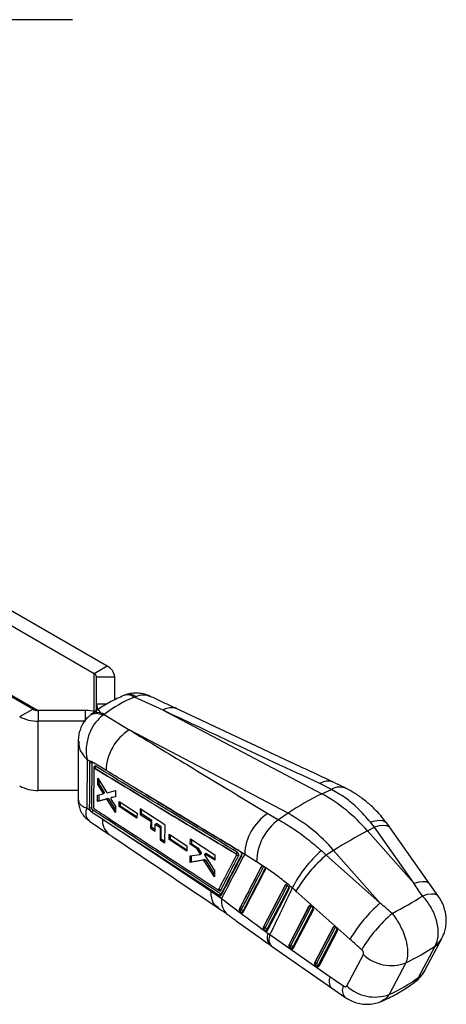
# Model space of a CAD drawing. Extents: x 95 to 730, y 28 to 566.
# Tile 2 of 19: x 325 to 436, y 28 to 283. Entities that reach past the tile are written whole.
import ezdxf

# ---------------------------------------------------------------- set-up
doc = ezdxf.new("R2010")
doc.units = 0
doc.header["$LTSCALE"] = 2
doc.layers.get('0').update_dxf_attribs({"linetype": 'CONTINUOUS'})

msp = doc.modelspace()

# ---------------------------------------------------------------- linework, layer by layer
at = {"color": 7, "linetype": 'CONTINUOUS'}
for p, q in [((338.8847, 283.0519), (294.8847, 283.0519)), ((347.8836, 115.5474), (257.6295, 167.6499)), ((328.6149, 104.4238), (238.3608, 156.5264)), ((344.5248, 113.6084), (313.3687, 131.5944)), ((347.8836, 115.5474), (344.5248, 113.6084)), ((345.1106, 112.792), (349.8606, 112.792)), ((345.1106, 105.6997), (345.1106, 112.792)), ((349.8606, 106.8605), (349.8606, 112.792)), ((329.8985, 104.0881), (322.0951, 108.5929)), ((354.9273, 107.5682), (355.2995, 107.744)), ((362.3594, 104.147), (354.9273, 107.5682)), ((345.1106, 103.7356), (345.1106, 105.6997)), ((325.2561, 102.4848), (328.6149, 104.4238)), ((330.0291, 104.0856), (330.0291, 101.3435)), ((342.3147, 104.0856), (330.0291, 104.0856)), ((342.3147, 101.3435), (342.3147, 104.0856)), ((347.1505, 103.0787), (346.7636, 102.8163)), ((347.1505, 103.0787), (353.602, 99.0915)), ((362.3594, 104.147), (403.4569, 82.494)), ((330.0291, 83.3796), (330.0291, 101.3435)), ((342.3147, 101.3435), (330.0291, 101.3435)), ((394.6995, 77.4385), (353.602, 99.0915)), ((340.4112, 96.1237), (340.3792, 80.9395)), ((343.5409, 90.8186), (342.6998, 91.3243)), ((343.9276, 78.7515), (343.9933, 90.4704)), ((344.4426, 89.0534), (344.3804, 78.9026)), ((344.5741, 89.1348), (344.5729, 89.1342)), ((344.5739, 89.135), (344.5741, 89.1348)), ((345.4339, 84.9096), (345.4399, 86.5133)), ((345.7204, 85.075), (345.4339, 84.9096)), ((346.7542, 82.8334), (345.4339, 84.9096)), ((345.4399, 86.5133), (347.7117, 82.9156)), ((345.7241, 86.0631), (345.7204, 85.075)), ((345.7204, 85.075), (347.0407, 82.9988)), ((405.9075, 83.6516), (402.903, 85.1257)), ((340.3843, 83.3796), (330.0291, 83.3796)), ((345.4168, 80.5079), (345.4234, 82.1697)), ((345.4234, 82.1697), (346.7522, 82.4972)), ((345.7095, 82.2402), (345.7034, 80.6733)), ((347.0407, 82.9988), (346.7542, 82.8334)), ((346.7715, 82.5051), (347.058, 82.6704)), ((347.1055, 82.751), (346.819, 82.5856)), ((347.9113, 82.7834), (350.0588, 83.3146)), ((350.0492, 81.7377), (348.866, 81.4211)), ((349.1526, 81.5865), (350.0497, 81.8267)), ((350.0588, 83.3146), (350.0492, 81.7377)), ((403.4569, 82.494), (405.9075, 83.6516)), ((347.7264, 81.1188), (345.4168, 80.5079)), ((345.7034, 80.6733), (345.4168, 80.5079)), ((345.7034, 80.6733), (348.013, 81.2842)), ((348.013, 81.2842), (347.7264, 81.1188)), ((348.2125, 81.1538), (347.926, 80.9883)), ((350.0236, 77.6763), (347.926, 80.9883)), ((348.2125, 81.1538), (350.0275, 78.2883)), ((349.1352, 81.5792), (348.8485, 81.4137)), ((348.866, 81.4211), (348.8503, 81.4107)), ((348.8633, 81.0877), (350.0335, 79.2243)), ((349.1526, 81.5865), (348.866, 81.4211)), ((350.0335, 79.2243), (350.0236, 77.6763)), ((350.9987, 79.1734), (351.0079, 80.5392)), ((351.2855, 79.3389), (350.9987, 79.1734)), ((355.6098, 76.1428), (350.9987, 79.1734)), ((351.0079, 80.5392), (355.6222, 77.5103)), ((351.2923, 80.3525), (351.2855, 79.3389)), ((351.2855, 79.3389), (355.613, 76.4949)), ((342.636, 78.8056), (343.5079, 78.2205)), ((344.5022, 78.6551), (344.515, 78.6459)), ((355.6222, 77.5103), (355.6098, 76.1428)), ((356.4711, 78.5798), (356.4583, 77.173)), ((356.4583, 77.173), (356.7453, 77.3387)), ((356.4583, 77.173), (359.1638, 75.3965)), ((362.7875, 74.4378), (356.4711, 78.5798)), ((356.7453, 77.3387), (356.7549, 78.3937)), ((359.451, 75.5623), (356.7453, 77.3387)), ((389.48, 77.3768), (392.2674, 75.7773)), ((394.6995, 77.4385), (392.2674, 75.7773)), ((343.2939, 75.4386), (348.4188, 71.9708)), ((346.6507, 75.9755), (346.851, 75.8439)), ((346.851, 75.8439), (356.2719, 69.6568)), ((359.1638, 75.3965), (359.1445, 73.5902)), ((359.1638, 75.3965), (359.451, 75.5623)), ((359.4317, 73.756), (359.451, 75.5623)), ((360.3132, 72.8216), (360.3336, 74.6285)), ((360.3336, 74.6285), (360.6208, 74.7943)), ((360.3336, 74.6285), (361.61, 73.7904)), ((361.8973, 73.9562), (360.6208, 74.7943)), ((362.7875, 74.4378), (362.7297, 69.7972)), ((417.0354, 73.821), (416.0415, 75.108)), ((359.1445, 73.5902), (359.4317, 73.756)), ((359.1445, 73.5902), (360.3132, 72.8216)), ((360.3172, 73.1736), (359.4317, 73.756)), ((361.61, 73.7904), (361.5712, 70.5602)), ((361.61, 73.7904), (361.8973, 73.9562)), ((361.8585, 70.726), (361.8973, 73.9562)), ((363.901, 70.6864), (363.919, 72.0573)), ((363.919, 72.0573), (368.5327, 69.028)), ((364.2018, 71.8716), (364.1883, 70.8523)), ((415.2573, 72.8817), (417.0354, 73.821)), ((415.2573, 72.8817), (427.3005, 59.2293)), ((427.3005, 59.2293), (417.0354, 73.821)), ((431.4161, 59.0784), (421.151, 73.67)), ((356.2719, 69.6568), (374.7843, 57.2298)), ((361.5712, 70.5602), (361.8585, 70.726)), ((361.5712, 70.5602), (362.7297, 69.7972)), ((362.7341, 70.1494), (361.8585, 70.726)), ((364.1883, 70.8523), (363.901, 70.6864)), ((368.5116, 67.6554), (363.901, 70.6864)), ((364.1883, 70.8523), (368.517, 68.007)), ((368.5327, 69.028), (368.5116, 67.6554)), ((369.4072, 69.4087), (369.4291, 70.8391)), ((369.6949, 69.5747), (369.4072, 69.4087)), ((371.0832, 68.3091), (369.4072, 69.4087)), ((369.4291, 70.8391), (375.7468, 66.6992)), ((369.7113, 70.6542), (369.6949, 69.5747)), ((369.6949, 69.5747), (371.3709, 68.4752)), ((369.3322, 64.6995), (369.3598, 66.4002)), ((369.3598, 66.4002), (371.8481, 66.7832)), ((369.6455, 66.4442), (369.6197, 64.8655)), ((371.3709, 68.4752), (371.0832, 68.3091)), ((371.4689, 68.3705), (371.1812, 68.2044)), ((371.8612, 67.1243), (371.1812, 68.2044)), ((371.4689, 68.3705), (372.1489, 67.2904)), ((372.1489, 67.2904), (371.8612, 67.1243)), ((371.8754, 66.7929), (372.1632, 66.959)), ((372.2065, 67.0185), (371.9188, 66.8523)), ((373.453, 67.0469), (373.1652, 66.8807)), ((373.1816, 66.5471), (375.672, 62.6583)), ((373.5732, 67.0304), (373.2854, 66.8643)), ((375.7207, 65.2664), (373.2854, 66.8643)), ((373.5732, 67.0304), (375.7271, 65.6173)), ((375.7468, 66.6992), (375.7207, 65.2664)), ((381.2342, 66.9169), (381.2278, 66.9132)), ((381.2338, 66.9173), (381.2342, 66.9169)), ((383.4815, 66.7972), (382.3728, 67.4637)), ((382.3728, 67.4637), (382.3858, 67.4488)), ((386.5585, 64.8628), (383.4815, 66.7972)), ((403.3382, 67.7745), (404.5814, 66.6314)), ((406.4999, 67.8262), (404.5814, 66.6314)), ((404.5814, 66.6314), (418.5431, 54.1738)), ((418.5431, 54.1738), (406.4999, 67.8262)), ((372.832, 65.272), (369.3322, 64.6995)), ((369.6197, 64.8655), (369.3322, 64.6995)), ((369.6197, 64.8655), (373.1198, 65.4382)), ((373.1198, 65.4382), (372.832, 65.272)), ((373.3096, 65.3089), (373.0218, 65.1428)), ((375.6405, 61.0121), (373.0218, 65.1428)), ((373.3096, 65.3089), (375.652, 61.6139)), ((387.8798, 63.8014), (387.8829, 63.8033)), ((388.6322, 63.4723), (388.1903, 63.8112)), ((375.672, 62.6583), (375.6405, 61.0121)), ((388.7316, 63.3735), (388.6322, 63.4723)), ((393.9876, 58.8592), (388.2428, 47.8303)), ((393.9876, 58.8592), (394.0186, 58.877)), ((394.3955, 58.8249), (394.3862, 58.8331)), ((394.8386, 58.4303), (394.3955, 58.8249)), ((433.6575, 55.8896), (431.4167, 59.0774)), ((374.7843, 57.2298), (377.5174, 55.3599)), ((376.8961, 56.1228), (376.8897, 56.1192)), ((410.7164, 44.8284), (396.7547, 57.286)), ((382.084, 52.6211), (382.0824, 52.6202)), ((382.2881, 52.0412), (382.7186, 51.6972)), ((394.8825, 43.2251), (400.2088, 53.4393)), ((400.2458, 53.4606), (394.9194, 43.2464)), ((401.2564, 52.5182), (395.9609, 42.3632)), ((400.2088, 53.4393), (400.2458, 53.4606)), ((400.6234, 53.409), (401.0738, 53.0186)), ((388.2723, 47.8474), (388.2428, 47.8303)), ((388.3956, 47.3457), (388.4706, 47.2816)), ((388.4706, 47.2816), (388.9423, 46.945)), ((389.5631, 46.3328), (390.0078, 46.0121)), ((390.0078, 46.0121), (405.5932, 35.0989)), ((401.5504, 38.6362), (406.4493, 48.0305)), ((406.4862, 48.0518), (401.5874, 38.6575)), ((407.4969, 47.1094), (402.6289, 37.7743)), ((406.4493, 48.0305), (406.4862, 48.0518)), ((406.8638, 48.0002), (407.3142, 47.6098)), ((430.2207, 36.8843), (434.5135, 45.0367)), ((390.3649, 43.1175), (405.9504, 32.2044)), ((394.9194, 43.2464), (394.8825, 43.2251)), ((395.6006, 42.3511), (395.1193, 42.6823)), ((395.91, 42.8294), (395.4287, 43.1606)), ((409.9127, 32.7256), (414.2055, 40.8781)), ((428.4642, 34.9095), (432.7569, 43.0619)), ((401.5874, 38.6575), (401.5504, 38.6362)), ((402.5779, 38.2405), (402.0966, 38.5717)), ((425.1508, 38.671), (420.858, 30.5185)), ((402.2686, 37.7622), (401.7873, 38.0934)), ((405.95, 32.2046), (409.3702, 29.8121))]:
    msp.add_line(p, q, dxfattribs=at)
at = {"color": 8, "linetype": 'CONTINUOUS'}
for p, q in [((344.5248, 103.8708), (344.5248, 113.6084)), ((347.691, 105.6997), (345.1106, 105.6997)), ((344.4772, 89.3844), (344.4758, 89.136)), ((376.6273, 57.594), (376.8976, 57.4166)), ((395.4287, 43.1606), (400.7264, 53.3198)), ((401.1695, 52.9154), (395.91, 42.8294)), ((402.0966, 38.5717), (406.9668, 47.911)), ((407.4099, 47.5066), (402.5779, 38.2405)), ((427.3749, 33.7341), (428.4642, 34.9095))]:
    msp.add_line(p, q, dxfattribs=at)
at = {"color": 7, "linetype": 'CONTINUOUS', "flags": 128}
for points in [[(347.5982, 88.5732), (347.0722, 88.8919), (344.9224, 90.1946), (343.9181, 90.8031)], [(343.8671, 77.8041), (344.3691, 77.4744), (346.6507, 75.9755)], [(346.851, 75.8439), (366.5671, 62.9027), (376.8961, 56.1228)], [(376.8897, 56.1192), (360.3756, 66.9623), (356.2719, 69.6568)], [(394.0186, 58.877), (391.1312, 53.3353), (388.2723, 47.8474)], [(389.2992, 46.9545), (389.5391, 47.4149), (390.5025, 49.2636), (394.3569, 56.6585), (395.0185, 57.9277)], [(395.9609, 42.3632), (395.9358, 42.3273), (395.9025, 42.3005), (395.8621, 42.2834), (395.8157, 42.2765), (395.7648, 42.2801), (395.711, 42.2941), (395.6557, 42.318), (395.6006, 42.3511)], [(402.6289, 37.7743), (402.6037, 37.7385), (402.5704, 37.7116), (402.53, 37.6945), (402.4837, 37.6876), (402.4328, 37.6912), (402.3789, 37.7052), (402.3236, 37.7291), (402.2686, 37.7622)]]:
    msp.add_lwpolyline(points, dxfattribs=at)
at = {"color": 8, "linetype": 'CONTINUOUS', "flags": 128}
for points in [[(420.2874, 74.8589), (419.9575, 75.1787), (419.272, 75.4784), (418.3689, 75.5674), (417.2796, 75.4425), (416.0415, 75.108)], [(421.151, 73.67), (420.8355, 73.9769), (420.1884, 74.2375), (419.3184, 74.2986), (418.2553, 74.1581), (417.0354, 73.821)], [(388.7895, 47.7546), (389.0301, 48.2167), (389.9926, 50.0651), (393.8433, 57.4593), (394.5042, 58.7281)], [(394.0186, 58.877), (394.0461, 58.9155), (394.0761, 58.939)], [(431.4161, 59.0784), (431.1006, 59.3853), (430.4535, 59.6458), (429.5835, 59.7069), (428.5203, 59.5665), (427.3005, 59.2293)], [(394.9356, 58.3176), (394.734, 57.9306), (393.7707, 56.0818), (389.9186, 48.6868), (389.2586, 47.4196)], [(433.6581, 55.8887), (433.3284, 56.2059), (432.6715, 56.4615), (431.7897, 56.5153), (430.7133, 56.3653), (429.4799, 56.0169)], [(400.2458, 53.4606), (400.2729, 53.4987), (400.2874, 53.5117)], [(406.4862, 48.0518), (406.5134, 48.0899), (406.5278, 48.1029)]]:
    msp.add_lwpolyline(points, dxfattribs=at)
at = {"color": 7, "linetype": 'CONTINUOUS'}
for centre, radius, start, end in [((346.4825, 112.4551), 3.3949, 5.694882, 65.625293), ((344.1097, 112.6922), 1.0059, 5.694934, 65.625289), ((348.4887, 106.0366), 3.3948, 185.694849, 245.625266), ((329.8347, 111.0812), 9.7396, 241.95978, 271.144061), ((329.9715, 106.9709), 2.8858, 241.959788, 271.144031), ((342.3388, 92.8816), 11.2041, 77.477561, 90.123296), ((360.7396, 88.0448), 13.152, 122.867856, 177.697261), ((343.6845, 89.932), 0.6207, 60.162993, 115.140536), ((344.3857, 89.2138), 0.1937, 3.971872, 61.785354), ((329.8347, 93.1173), 9.7396, 241.95978, 271.144061), ((431.0685, 24.5513), 64.1853, 115.479377, 124.515246), ((382.8197, 45.1095), 42.7024, 40.569231, 61.100222), ((343.6173, 78.2132), 0.6213, 60.039166, 114.929333), ((396.617, 66.3398), 13.1435, 122.888345, 178.005305), ((374.0623, 40.054), 42.7024, 40.569231, 61.100222), ((400.1132, 64.7232), 13.5554, 125.365532, 179.409754), ((482.3687, -53.4839), 143.0811, 117.972272, 122.022351), ((424.4524, 43.5472), 32.1368, 131.072249, 153.057643), ((429.4169, 37.8817), 37.9914, 130.822136, 149.285865), ((376.8896, 57.1801), 0.4746, 37.512263, 110.708546), ((376.6111, 56.6405), 0.5909, 298.828649, 356.165897), ((377.1395, 56.3982), 0.3682, 8.426456, 39.49647), ((443.3786, 25.4241), 37.9914, 130.822133, 149.285867), ((382.4803, 52.4768), 0.4217, 159.985354, 209.191326), ((382.277, 52.199), 0.4641, 40.4877, 114.56744), ((381.8762, 52.7047), 0.781, 301.835197, 344.833057), ((382.2971, 52.363), 0.788, 302.334544, 344.932762), ((400.2326, 52.9585), 0.5964, 49.057827, 50.807807), ((400.8029, 52.6362), 0.4686, 345.411835, 54.686368), ((446.5486, 22.5543), 38.1792, 130.709607, 149.186368), ((388.7633, 47.702), 0.512, 163.512556, 224.093965), ((388.4645, 47.4307), 0.4589, 44.903435, 114.762283), ((387.8673, 48.0324), 0.9632, 308.782142, 343.237088), ((388.3244, 47.6995), 0.9752, 309.315007, 343.316875), ((406.4615, 47.536), 0.6143, 49.086235, 50.786449), ((407.0434, 47.2274), 0.4686, 345.409916, 54.688098), ((395.4093, 43.101), 0.511, 163.471996, 223.881682), ((395.1114, 42.8314), 0.4572, 46.055922, 114.824653), ((395.4634, 43.1799), 0.605, 225.711113, 235.331561), ((394.4618, 43.4468), 1.0084, 310.698413, 343.513756), ((394.943, 43.1156), 1.0084, 310.698513, 343.513516), ((421.4318, 48.4712), 10.4821, 226.417865, 290.78074), ((402.0772, 38.5121), 0.511, 163.470517, 223.883241), ((401.7793, 38.2425), 0.4572, 46.055894, 114.825516), ((401.1299, 38.8578), 1.0081, 310.694611, 343.517487), ((402.1315, 38.5911), 0.6051, 225.709931, 235.327545), ((401.6111, 38.5266), 1.0083, 310.698359, 343.516018), ((417.139, 40.3188), 10.4821, 226.417964, 290.780634)]:
    msp.add_arc(centre, radius, start, end, dxfattribs=at)
at = {"color": 8, "linetype": 'CONTINUOUS'}
for centre, radius, start, end in [((353.2001, 105.2061), 2.9262, 53.824381, 109.12155), ((353.5863, 105.2748), 3.0054, 55.246437, 106.991637), ((364.506, 100.8469), 3.9369, 68.419539, 123.043098), ((345.1029, 100.0388), 3.2361, 59.125196, 122.638843), ((345.4581, 100.1808), 3.3559, 59.714956, 121.651902), ((405.0513, 81.8167), 3.9452, 68.661217, 122.993921), ((408.063, 79.9685), 4.2674, 66.040128, 120.337761), ((351.2934, 75.6306), 4.6555, 175.751578, 231.841782), ((388.0151, 63.7382), 0.1474, 120.448692, 153.791956), ((388.0636, 63.4633), 0.385, 78.317129, 117.996055), ((394.1958, 58.5472), 0.3744, 82.843951, 118.247203), ((382.0083, 54.6818), 4.5418, 171.413448, 229.523324), ((382.7963, 51.9009), 0.3669, 4.356089, 44.514546), ((400.4232, 53.1303), 0.3749, 82.05488, 118.235343), ((389.0467, 47.148), 0.3444, 353.66982, 52.028777), ((392.0492, 45.1708), 2.7443, 154.949617, 219.673961), ((392.4883, 44.8488), 2.7397, 154.875373, 219.192702), ((406.6636, 47.7214), 0.375, 82.058036, 118.23206), ((429.5937, 47.6442), 5.568, 304.618525, 332.08962), ((395.6814, 42.5427), 0.3667, 358.004016, 51.440013), ((402.3494, 37.9538), 0.3667, 358.001874, 51.442639), ((425.3007, 39.4919), 5.5684, 304.619387, 332.075645), ((408.0737, 33.9357), 2.7397, 154.875633, 219.192435), ((411.4861, 31.5499), 2.7378, 154.906884, 219.421809)]:
    msp.add_arc(centre, radius, start, end, dxfattribs=at)
at = {"color": 7, "linetype": 'CONTINUOUS'}
for centre, major_axis, ratio, start_param, end_param in [((396.6799, 23.3803), (-45.0054, 82.6232), 0.61645503, 6.22098991, 6.37593888), ((426.5617, -11.5766), (-233.6591, 354.0384), 0.09430488, 4.84195443, 4.85118814), ((389.0921, 42.7619), (-16.4691, 19.9094), 0.60510407, 4.95899112, 5.0088002), ((426.5617, -11.5766), (334.9462, -295.3022), 0.09918533, 1.67263774, 1.68187146), ((365.6324, 57.4939), (78.1695, 17.3307), 0.30134117, 5.44228296, 5.59834845), ((400.509, 53.1725), (-0.2611, 0.3156), 0.60514304, 5.02841077, 6.53302466), ((406.7495, 47.7637), (-0.2611, 0.3156), 0.60514304, 5.02841077, 6.53302466), ((420.9649, -16.1649), (328.5917, -298.8693), 0.0865787, 1.67124569, 1.6804794), ((395.1827, 42.9583), (-0.2611, 0.3156), 0.60514304, 0.24983935, 1.74910984), ((365.6324, 57.4939), (80.9383, 5.8952), 0.4068707, 5.50847635, 5.66001835), ((401.8506, 38.3694), (-0.2611, 0.3156), 0.60514304, 0.24983935, 1.74910984), ((455.4667, 49.3579), (356.5613, -245.927), 0.09274206, 4.63622216, 4.64586407), ((394.2181, 111.7812), (-20.5406, 83.3335), 0.66100801, 3.2549575, 3.40649951)]:
    msp.add_ellipse(centre, major_axis=major_axis, ratio=ratio, start_param=start_param, end_param=end_param, dxfattribs=at)
for points, knots in [([(352.243, 107.9715), (351.6298, 107.706), (349.9569, 106.9819), (347.3409, 105.5672), (345.1384, 104.1256), (343.9589, 103.2352), (343.6975, 103.0379)], [0, 0, 0, 0, 0.20225347, 0.55179344, 0.90069818, 1, 1, 1, 1]), ([(352.9057, 108.2153), (352.7267, 108.1604), (352.4967, 108.0898), (352.2832, 107.9794), (352.2358, 107.9549)], [0, 0, 0, 0, 0.77816557, 1, 1, 1, 1]), ([(359.057, 107.7317), (359.0342, 107.7446), (358.5623, 108.0118), (357.5529, 108.3184), (356.0627, 108.6113), (354.5686, 108.586), (353.4327, 108.4203), (352.8461, 108.1752), (352.7126, 108.1194)], [0, 0, 0, 0, 0.01204814, 0.24921052, 0.47954364, 0.7086359, 0.93370976, 1, 1, 1, 1]), ([(365.9544, 104.5071), (364.6016, 105.1417), (362.3028, 106.2201), (360.0032, 107.294), (359.0569, 107.7359)], [0, 0, 0, 0, 0.58848532, 1, 1, 1, 1]), ([(343.3661, 102.7479), (343.0399, 102.4536), (342.3604, 101.8406), (341.5633, 100.677), (340.9423, 99.3797), (340.5643, 97.9849), (340.3988, 96.8895), (340.4282, 96.2599), (340.4349, 96.116)], [0, 0, 0, 0, 0.17509275, 0.36476326, 0.56000736, 0.7480271, 0.94238106, 1, 1, 1, 1]), ([(346.7636, 102.8163), (346.1175, 102.262), (344.8442, 101.1695), (343.3578, 98.6118), (342.5682, 95.9419), (342.3984, 93.403), (342.5536, 92.0112), (342.6985, 91.3303), (342.6998, 91.3243)], [0, 0, 0, 0, 0.21251783, 0.41886249, 0.67084167, 0.83052388, 0.99851316, 1, 1, 1, 1]), ([(402.903, 85.1257), (395.066, 88.8045), (381.5549, 95.1468), (368.0365, 101.4852), (362.3594, 104.147)], [0, 0, 0, 0, 0.58004139, 1, 1, 1, 1]), ([(406.5027, 85.4838), (403.7597, 86.7717), (390.2485, 93.1155), (376.7281, 99.4545), (365.9525, 104.5066)], [0, 0, 0, 0, 0.20301307, 1, 1, 1, 1]), ([(353.602, 99.0915), (358.6226, 96.0506), (370.5777, 88.8098), (382.5409, 81.5739), (389.48, 77.3768)], [0, 0, 0, 0, 0.41995861, 1, 1, 1, 1]), ([(342.6998, 91.3243), (342.6897, 89.2081), (342.6699, 85.035), (342.6472, 80.8623), (342.636, 78.8056)], [0, 0, 0, 0, 0.50709763, 1, 1, 1, 1]), ([(343.3554, 78.7766), (343.3568, 78.9975), (343.3634, 80.1021), (343.3864, 84.0077), (343.406, 87.6926), (343.4208, 90.4938)], [0, 0, 0, 0, 0.05656156, 0.28280774, 1, 1, 1, 1]), ([(343.4208, 90.4938), (343.4269, 90.5611), (343.4391, 90.6957), (343.5009, 90.7851), (343.5392, 90.8172), (343.5409, 90.8186)], [0, 0, 0, 0, 0.48907214, 0.97813944, 1, 1, 1, 1]), ([(343.9181, 90.8031), (343.8633, 90.8296), (343.751, 90.8838), (343.622, 90.8729), (343.5617, 90.8325), (343.5409, 90.8186)], [0, 0, 0, 0, 0.38412924, 0.78720072, 1, 1, 1, 1]), ([(343.9933, 90.4704), (343.9942, 90.4875), (343.9967, 90.5373), (344.0219, 90.6028), (344.0749, 90.6477), (344.1465, 90.6566), (344.2013, 90.6303), (344.2286, 90.6172)], [0, 0, 0, 0, 0.11541856, 0.33658466, 0.55776627, 0.77897697, 1, 1, 1, 1]), ([(344.8669, 89.6267), (344.8438, 89.6392), (344.7756, 89.6761), (344.6676, 89.6916), (344.5638, 89.6475), (344.4922, 89.5447), (344.4822, 89.438), (344.4772, 89.3844)], [0, 0, 0, 0, 0.11306896, 0.334210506, 0.555231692, 0.776206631, 1, 1, 1, 1]), ([(344.8669, 89.6267), (344.8636, 89.5802), (344.857, 89.4872), (344.7902, 89.3402), (344.6925, 89.2112), (344.6135, 89.1604), (344.5739, 89.135)], [0, 0, 0, 0, 0.25000004, 0.49999967, 0.75000047, 1, 1, 1, 1]), ([(381.5277, 67.4022), (375.4101, 71.1093), (363.1856, 78.5171), (350.9696, 85.9257), (344.8669, 89.6267)], [0, 0, 0, 0, 0.50043868, 1, 1, 1, 1]), ([(344.5729, 89.1342), (344.5578, 89.1415), (344.5276, 89.156), (344.488, 89.1511), (344.4587, 89.1263), (344.4447, 89.0902), (344.4432, 89.0628), (344.4426, 89.0534)], [0, 0, 0, 0, 0.22115134, 0.4422575, 0.66365351, 0.88556402, 1, 1, 1, 1]), ([(344.5797, 89.2453), (344.5792, 89.2433), (344.5778, 89.2382), (344.5557, 89.1937), (344.5145, 89.1686), (344.4923, 89.155)], [0, 0, 0, 0, 0.24351118, 0.59257183, 1, 1, 1, 1]), ([(381.2278, 66.9132), (375.1165, 70.6165), (362.8938, 78.0232), (350.6799, 85.4305), (344.5729, 89.1342)], [0, 0, 0, 0, 0.49999988, 1, 1, 1, 1]), ([(344.5741, 89.1348), (350.6766, 85.435), (362.8922, 78.0289), (375.1164, 70.6233), (381.2338, 66.9173)], [0, 0, 0, 0, 0.49956318, 1, 1, 1, 1]), ([(382.1746, 67.6341), (382.0069, 67.7356), (381.1219, 68.2713), (377.3681, 70.5436), (368.1029, 76.1529), (357.4624, 82.5969), (349.6924, 87.3044), (347.5982, 88.5732)], [0, 0, 0, 0, 0.01454482, 0.07675076, 0.32557461, 0.81822566, 1, 1, 1, 1]), ([(409.7852, 83.8656), (409.4885, 84.0204), (408.4213, 84.577), (407.2922, 85.0943), (406.477, 85.4677)], [0, 0, 0, 0, 0.27807492, 1, 1, 1, 1]), ([(346.819, 82.5856), (346.8205, 82.6085), (346.8235, 82.6543), (346.8033, 82.7361), (346.7766, 82.7965), (346.758, 82.8272), (346.7542, 82.8334)], [0, 0, 0, 0, 0.30750264, 0.61499452, 0.92297795, 1, 1, 1, 1]), ([(346.7697, 82.5082), (346.7775, 82.5121), (346.7994, 82.5231), (346.8131, 82.5553), (346.8181, 82.5806), (346.819, 82.5856)], [0, 0, 0, 0, 0.31109512, 0.86625234, 1, 1, 1, 1]), ([(347.0407, 82.9988), (347.0549, 82.9732), (347.0833, 82.922), (347.106, 82.8394), (347.1097, 82.7829), (347.1062, 82.7561), (347.1055, 82.751)], [0, 0, 0, 0, 0.309162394, 0.618381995, 0.926686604, 1, 1, 1, 1]), ([(347.1055, 82.751), (347.1005, 82.731), (347.0914, 82.6949), (347.0674, 82.6793), (347.0567, 82.6723)], [0, 0, 0, 0, 0.55463982, 1, 1, 1, 1]), ([(347.7117, 82.9156), (347.728, 82.8927), (347.7606, 82.8469), (347.8182, 82.801), (347.8706, 82.7789), (347.899, 82.7821), (347.9113, 82.7834)], [0, 0, 0, 0, 0.26621001, 0.53244627, 0.7988666, 1, 1, 1, 1]), ([(416.0415, 75.108), (414.9719, 76.3464), (412.9112, 78.7325), (409.4677, 81.6008), (407.1027, 82.9631), (405.9075, 83.6516)], [0, 0, 0, 0, 0.34801607, 0.6705315, 1, 1, 1, 1]), ([(420.2648, 74.8463), (419.7479, 75.522), (418.5888, 77.037), (416.5546, 79.1192), (414.236, 81.0949), (411.981, 82.6908), (410.4503, 83.4927), (409.7846, 83.8415)], [0, 0, 0, 0, 0.17788922, 0.39885184, 0.61724408, 0.83353753, 1, 1, 1, 1]), ([(340.387, 80.963), (340.3848, 80.9407), (340.3382, 80.4752), (340.4936, 79.5488), (340.894, 78.2092), (341.6144, 76.9902), (342.4458, 76.0425), (343.0671, 75.6182), (343.3136, 75.4499)], [0, 0, 0, 0, 0.01032657, 0.21566683, 0.42488782, 0.65396463, 0.86265946, 1, 1, 1, 1]), ([(347.926, 80.9883), (347.9097, 81.0111), (347.8771, 81.0566), (347.8196, 81.1022), (347.7672, 81.1239), (347.7388, 81.1203), (347.7264, 81.1188)], [0, 0, 0, 0, 0.26532179, 0.53064787, 0.79614069, 1, 1, 1, 1]), ([(348.013, 81.2842), (348.0293, 81.2856), (348.062, 81.2885), (348.1195, 81.2588), (348.1719, 81.2121), (348.2002, 81.1714), (348.2125, 81.1538)], [0, 0, 0, 0, 0.26513061, 0.53023142, 0.795635, 1, 1, 1, 1]), ([(348.7991, 81.321), (348.7985, 81.3033), (348.7972, 81.2621), (348.8145, 81.1871), (348.8408, 81.1257), (348.8594, 81.0942), (348.8633, 81.0877)], [0, 0, 0, 0, 0.24925446, 0.58069762, 0.91227128, 1, 1, 1, 1]), ([(348.8266, 81.3949), (348.8172, 81.3799), (348.8043, 81.3591), (348.8002, 81.3292), (348.7991, 81.321)], [0, 0, 0, 0, 0.72386629, 1, 1, 1, 1]), ([(349.1353, 81.579), (349.1355, 81.5792), (349.14, 81.584), (349.1464, 81.5853), (349.1526, 81.5865)], [0, 0, 0, 0, 0.038322, 1, 1, 1, 1]), ([(343.5079, 78.2205), (343.479, 78.2808), (343.4125, 78.4198), (343.3627, 78.6153), (343.3574, 78.7326), (343.3554, 78.7766)], [0, 0, 0, 0, 0.32432038, 0.74653376, 1, 1, 1, 1]), ([(343.5079, 78.2205), (343.543, 78.1611), (343.6222, 78.0272), (343.7518, 77.8875), (343.838, 77.8252), (343.8671, 77.8041)], [0, 0, 0, 0, 0.3450054, 0.77874471, 1, 1, 1, 1]), ([(344.1707, 78.2883), (344.1694, 78.2647), (344.1658, 78.2017), (344.13, 78.0902), (344.0603, 77.9699), (343.9693, 77.8669), (343.901, 77.825), (343.8671, 77.8041)], [0, 0, 0, 0, 0.13279175, 0.35532056, 0.57120708, 0.78709228, 1, 1, 1, 1]), ([(344.1707, 78.2883), (344.1529, 78.3015), (344.1077, 78.3349), (344.0394, 78.416), (343.9774, 78.5256), (343.9355, 78.6442), (343.9302, 78.716), (343.9276, 78.7515)], [0, 0, 0, 0, 0.14062842, 0.35530992, 0.56997786, 0.78713908, 1, 1, 1, 1]), ([(377.2007, 56.601), (371.6173, 60.267), (361.3252, 67.0247), (350.316, 74.2532), (344.8897, 77.8162), (344.1707, 78.2883)], [0, 0, 0, 0, 0.50706224, 0.93468408, 1, 1, 1, 1]), ([(344.3804, 78.9026), (344.3819, 78.8826), (344.3849, 78.8427), (344.4083, 78.7768), (344.4427, 78.7161), (344.4765, 78.6763), (344.4968, 78.6595), (344.5022, 78.6551)], [0, 0, 0, 0, 0.2297717, 0.45955159, 0.68898449, 0.91783915, 1, 1, 1, 1]), ([(344.515, 78.6459), (344.6288, 78.5713), (345.455, 78.0295), (349.1307, 75.6193), (359.7107, 68.6818), (369.5798, 62.2097), (376.5988, 57.6067)], [0, 0, 0, 0, 0.01064383, 0.07726344, 0.34374229, 1, 1, 1, 1]), ([(392.2674, 75.7773), (393.5405, 75.0371), (395.9752, 73.6216), (399.7109, 70.8894), (402.1206, 68.8201), (403.3382, 67.7745)], [0, 0, 0, 0, 0.35160391, 0.672383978, 1, 1, 1, 1]), ([(421.151, 73.67), (421.0799, 73.7707), (420.7952, 74.1737), (420.5036, 74.5672), (420.2848, 74.8624)], [0, 0, 0, 0, 0.24969766, 1, 1, 1, 1]), ([(348.4188, 71.9687), (348.6642, 71.8029), (358.0536, 65.4577), (367.4406, 59.1115), (376.5823, 52.9311)], [0, 0, 0, 0, 0.02613238, 1, 1, 1, 1]), ([(371.1812, 68.2044), (371.165, 68.2274), (371.1349, 68.2703), (371.0996, 68.2968), (371.0832, 68.3091)], [0, 0, 0, 0, 0.53616423, 1, 1, 1, 1]), ([(371.3709, 68.4752), (371.3899, 68.4607), (371.4252, 68.4336), (371.455, 68.3905), (371.4689, 68.3705)], [0, 0, 0, 0, 0.53621001, 1, 1, 1, 1]), ([(371.9188, 66.8523), (371.9229, 66.8732), (371.9313, 66.9149), (371.9193, 66.9941), (371.8943, 67.0665), (371.8706, 67.1078), (371.8612, 67.1243)], [0, 0, 0, 0, 0.27270464, 0.54538789, 0.81859833, 1, 1, 1, 1]), ([(371.8738, 66.7959), (371.8795, 66.7981), (371.9009, 66.8065), (371.9113, 66.833), (371.9188, 66.8523)], [0, 0, 0, 0, 0.26989069, 1, 1, 1, 1]), ([(372.1489, 67.2904), (372.1629, 67.265), (372.1909, 67.2142), (372.2131, 67.132), (372.2175, 67.0648), (372.2096, 67.0315), (372.2065, 67.0185)], [0, 0, 0, 0, 0.27484752, 0.54971711, 0.82372513, 1, 1, 1, 1]), ([(372.2065, 67.0185), (372.1995, 67.0002), (372.1893, 66.9737), (372.1679, 66.9651), (372.1613, 66.9625)], [0, 0, 0, 0, 0.68940132, 1, 1, 1, 1]), ([(373.1191, 66.811), (373.116, 66.7894), (373.1099, 66.7462), (373.1249, 66.6665), (373.1511, 66.5981), (373.1736, 66.5604), (373.1816, 66.5471)], [0, 0, 0, 0, 0.28125428, 0.56247609, 0.84436148, 1, 1, 1, 1]), ([(373.2854, 66.8643), (373.2664, 66.8744), (373.2282, 66.8946), (373.1773, 66.891), (373.1379, 66.8641), (373.1252, 66.8283), (373.1191, 66.811)], [0, 0, 0, 0, 0.25437548, 0.50876544, 0.76236316, 1, 1, 1, 1]), ([(373.4548, 67.044), (373.4594, 67.0477), (373.4765, 67.0612), (373.5184, 67.0591), (373.5552, 67.0398), (373.5732, 67.0304)], [0, 0, 0, 0, 0.15833486, 0.58701776, 1, 1, 1, 1]), ([(376.7218, 57.624), (376.801, 57.7774), (377.1967, 58.5447), (378.7385, 61.533), (380.2035, 64.3691), (381.3512, 66.5911)], [0, 0, 0, 0, 0.05135272, 0.25676319, 1, 1, 1, 1]), ([(377.2661, 57.4691), (378.0372, 58.9638), (379.5793, 61.9533), (381.1241, 64.9442), (381.8966, 66.4397)], [0, 0, 0, 0, 0.49998375, 1, 1, 1, 1]), ([(382.6417, 66.41), (381.7604, 64.7054), (379.9977, 61.2962), (378.2382, 57.8888), (377.3585, 56.1851)], [0, 0, 0, 0, 0.50000004, 1, 1, 1, 1]), ([(382.7036, 66.8577), (381.8228, 65.1531), (380.0611, 61.7438), (378.3028, 58.3362), (377.4236, 56.6325)], [0, 0, 0, 0, 0.50001216, 1, 1, 1, 1]), ([(377.5174, 55.3599), (377.7878, 55.8782), (378.9521, 58.1099), (380.9396, 61.9217), (382.6579, 65.2176), (383.4815, 66.7972)], [0, 0, 0, 0, 0.13605601, 0.58592294, 1, 1, 1, 1]), ([(381.2734, 66.8751), (381.2727, 66.8759), (381.2581, 66.8913), (381.2426, 66.9026), (381.2278, 66.9132)], [0, 0, 0, 0, 0.05090569, 1, 1, 1, 1]), ([(381.2338, 66.9173), (381.2729, 66.9423), (381.3511, 66.9924), (381.4483, 67.1191), (381.5156, 67.2638), (381.5237, 67.3561), (381.5277, 67.4022)], [0, 0, 0, 0, 0.2500013, 0.50000111, 0.75000104, 1, 1, 1, 1]), ([(381.2342, 66.9169), (381.246, 66.906), (381.2595, 66.8937), (381.2719, 66.8771), (381.2734, 66.8751)], [0, 0, 0, 0, 0.87960205, 1, 1, 1, 1]), ([(381.3512, 66.5911), (381.356, 66.6046), (381.3663, 66.6335), (381.3638, 66.6935), (381.3462, 66.7592), (381.3156, 66.8238), (381.2875, 66.8579), (381.2734, 66.8751)], [0, 0, 0, 0, 0.18225119, 0.39208612, 0.59353105, 0.79528358, 1, 1, 1, 1]), ([(381.3512, 66.5911), (381.3803, 66.6022), (381.4457, 66.6271), (381.5679, 66.6276), (381.6998, 66.5924), (381.8021, 66.5328), (381.8642, 66.4777), (381.8882, 66.4495), (381.8966, 66.4397)], [0, 0, 0, 0, 0.17180415, 0.38664788, 0.60150939, 0.81636088, 0.93623914, 1, 1, 1, 1]), ([(381.8966, 66.4397), (381.8987, 66.4441), (381.92, 66.4884), (381.9432, 66.594), (381.9303, 66.776), (381.8724, 66.9705), (381.7766, 67.1547), (381.6567, 67.3088), (381.5694, 67.372), (381.5277, 67.4022)], [0, 0, 0, 0, 0.01827431, 0.18445243, 0.35072375, 0.51700355, 0.68139121, 0.84778566, 1, 1, 1, 1]), ([(382.3728, 67.4637), (382.3595, 67.4784), (382.2963, 67.548), (382.2283, 67.5961), (382.1746, 67.6341)], [0, 0, 0, 0, 0.21037781, 1, 1, 1, 1]), ([(382.3858, 67.4488), (382.4242, 67.3994), (382.5138, 67.2841), (382.6217, 67.0631), (382.6897, 66.8177), (382.7038, 66.5826), (382.6626, 66.4682), (382.6417, 66.41)], [0, 0, 0, 0, 0.15686511, 0.36600283, 0.57500364, 0.78377477, 1, 1, 1, 1]), ([(373.0218, 65.1428), (373.0054, 65.1655), (372.9728, 65.2109), (372.9151, 65.2556), (372.8668, 65.2744), (372.8411, 65.2726), (372.832, 65.272)], [0, 0, 0, 0, 0.28178812, 0.56350968, 0.84526277, 1, 1, 1, 1]), ([(373.1198, 65.4382), (373.1368, 65.4382), (373.1708, 65.4381), (373.2287, 65.4042), (373.2762, 65.3579), (373.3008, 65.3219), (373.3096, 65.3089)], [0, 0, 0, 0, 0.28061734, 0.56117192, 0.84253261, 1, 1, 1, 1]), ([(387.8798, 63.8014), (386.9129, 61.9376), (384.9792, 58.2098), (383.048, 54.4834), (382.0824, 52.6202)], [0, 0, 0, 0, 0.49999993, 1, 1, 1, 1]), ([(387.8829, 63.8033), (386.8602, 61.8319), (385.7069, 59.609), (383.7741, 55.8817), (382.8638, 54.1257), (382.084, 52.6211)], [0, 0, 0, 0, 0.52879464, 0.59628321, 1, 1, 1, 1]), ([(395.8036, 58.1082), (394.7872, 58.9426), (392.7361, 60.6265), (389.6219, 62.9324), (387.5994, 64.2069), (386.5585, 64.8628)], [0, 0, 0, 0, 0.32282254, 0.65145884, 1, 1, 1, 1]), ([(388.1903, 63.8112), (388.1576, 63.8324), (388.0922, 63.8749), (387.9991, 63.8884), (387.9238, 63.8651), (387.8938, 63.8217), (387.8798, 63.8014)], [0, 0, 0, 0, 0.25794611, 0.51590918, 0.77383386, 1, 1, 1, 1]), ([(383.0402, 51.7006), (383.1195, 51.8536), (383.5178, 52.6217), (385.1924, 55.8506), (387.049, 59.4286), (388.5871, 62.3919), (388.8475, 62.8936)], [0, 0, 0, 0, 0.04100656, 0.20592042, 0.86557652, 1, 1, 1, 1]), ([(388.8475, 62.8936), (388.8576, 62.9209), (388.8783, 62.9772), (388.8701, 63.0926), (388.831, 63.2172), (388.7781, 63.3128), (388.7412, 63.361), (388.7316, 63.3735)], [0, 0, 0, 0, 0.22034942, 0.45307369, 0.6857976, 0.91852841, 1, 1, 1, 1]), ([(394.3862, 58.8331), (394.3512, 58.8595), (394.2812, 58.9124), (394.1729, 58.9476), (394.0784, 58.9435), (394.0176, 58.9074), (393.995, 58.8711), (393.9876, 58.8592)], [0, 0, 0, 0, 0.2236574, 0.44736232, 0.67023673, 0.89168275, 1, 1, 1, 1]), ([(376.6719, 52.9566), (376.2515, 53.2805), (375.3292, 53.991), (374.8497, 55.6177), (374.776, 56.7971), (374.7835, 57.1883), (374.7843, 57.2298)], [0, 0, 0, 0, 0.36375014, 0.79789609, 0.97857964, 1, 1, 1, 1]), ([(376.5988, 57.6067), (376.6134, 57.5989), (376.6436, 57.5828), (376.6843, 57.5853), (376.7096, 57.6031), (376.7193, 57.6197), (376.7218, 57.624)], [0, 0, 0, 0, 0.28812399, 0.5967987, 0.89556685, 1, 1, 1, 1]), ([(376.6916, 57.5847), (376.7153, 57.596), (376.7632, 57.6191), (376.8134, 57.6096), (376.8246, 57.6042), (376.8222, 57.6054), (376.8222, 57.6054)], [0, 0, 0, 0, 0.39065362, 0.79413914, 0.99713646, 1, 1, 1, 1]), ([(376.8093, 57.613), (376.8095, 57.613), (376.843, 57.6051), (376.8839, 57.5398), (376.893, 57.4577), (376.8976, 57.4166)], [0, 0, 0, 0, 0.00257989, 0.5012885, 1, 1, 1, 1]), ([(377.3585, 56.1851), (377.3279, 56.1421), (377.2668, 56.0562), (377.1204, 56.0246), (376.9883, 56.0591), (376.9105, 56.1065), (376.8897, 56.1192)], [0, 0, 0, 0, 0.29720022, 0.5943795, 0.89180391, 1, 1, 1, 1]), ([(376.8976, 57.4166), (376.9134, 57.407), (376.9743, 57.37), (377.0779, 57.3426), (377.1936, 57.3672), (377.2419, 57.4351), (377.2661, 57.4691)], [0, 0, 0, 0, 0.10504345, 0.40291779, 0.70063411, 1, 1, 1, 1]), ([(377.4236, 56.6325), (377.419, 56.6245), (377.4013, 56.5942), (377.3561, 56.5625), (377.2827, 56.5574), (377.2281, 56.5865), (377.2007, 56.601)], [0, 0, 0, 0, 0.107223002, 0.404762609, 0.702320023, 1, 1, 1, 1]), ([(395.8036, 58.1082), (395.5374, 57.5567), (394.3373, 55.0705), (392.4018, 51.0415), (390.7425, 47.5555), (390.0078, 46.0121)], [0, 0, 0, 0, 0.1370792, 0.61793887, 1, 1, 1, 1]), ([(395.0185, 57.9277), (395.0284, 57.9548), (395.0487, 58.0107), (395.0362, 58.1229), (394.9904, 58.2427), (394.9205, 58.3504), (394.8634, 58.406), (394.8386, 58.4303)], [0, 0, 0, 0, 0.2004001, 0.41247702, 0.62455679, 0.83662183, 1, 1, 1, 1]), ([(377.5174, 55.3599), (379.3876, 53.9246), (383.1629, 51.027), (387.4166, 47.9072), (389.5631, 46.3328)], [0, 0, 0, 0, 0.49537291, 1, 1, 1, 1]), ([(432.7569, 43.0619), (433.0077, 43.6211), (433.5829, 44.9037), (433.6461, 47.1516), (433.1834, 49.766), (432.1454, 52.4664), (430.6857, 54.699), (429.7121, 55.7631), (429.4799, 56.0169)], [0, 0, 0, 0, 0.16443433, 0.37711156, 0.50142019, 0.71809008, 0.93276936, 1, 1, 1, 1]), ([(434.4898, 45.0524), (434.6282, 45.3082), (435.0032, 46.0013), (435.3828, 47.2412), (435.6372, 48.7145), (435.6629, 50.2403), (435.4651, 51.7981), (435.0023, 53.4032), (434.3971, 54.7926), (433.8421, 55.574), (433.6331, 55.8684)], [0, 0, 0, 0, 0.07627779, 0.20666081, 0.33820535, 0.46826589, 0.60611538, 0.74875354, 0.90533885, 1, 1, 1, 1]), ([(376.6275, 52.8974), (376.6665, 52.8734), (377.4656, 52.3812), (378.2786, 51.7831), (379.052, 51.2141)], [0, 0, 0, 0, 0.04878753, 1, 1, 1, 1]), ([(379.0611, 51.226), (379.7979, 50.6937), (381.4391, 49.5081), (384.1378, 47.5606), (387.0216, 45.4895), (388.9916, 44.0917), (389.9387, 43.4196)], [0, 0, 0, 0, 0.220661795, 0.491549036, 0.7555384, 1, 1, 1, 1]), ([(382.0824, 52.6202), (382.0719, 52.5911), (382.0508, 52.5328), (382.0602, 52.4141), (382.088, 52.3239), (382.1094, 52.277), (382.1121, 52.2711)], [0, 0, 0, 0, 0.31799535, 0.63598821, 0.95398266, 1, 1, 1, 1]), ([(382.1121, 52.2711), (382.1338, 52.2308), (382.1772, 52.1503), (382.2443, 52.0776), (382.282, 52.0463), (382.2881, 52.0412)], [0, 0, 0, 0, 0.45557395, 0.91118063, 1, 1, 1, 1]), ([(383.058, 52.1582), (382.9653, 52.232), (382.8223, 52.3458), (382.6801, 52.4601), (382.63, 52.5004)], [0, 0, 0, 0, 0.64791437, 1, 1, 1, 1]), ([(382.7186, 51.6972), (382.7381, 51.6831), (382.7899, 51.6456), (382.8755, 51.6153), (382.9619, 51.6209), (383.0147, 51.6576), (383.0347, 51.6914), (383.0402, 51.7006)], [0, 0, 0, 0, 0.15137706, 0.40279026, 0.65420286, 0.90562145, 1, 1, 1, 1]), ([(421.6471, 51.4951), (422.0544, 50.9522), (423.1425, 49.5021), (424.3639, 47.1113), (425.32, 44.3401), (425.7555, 41.7227), (425.5841, 39.7608), (425.2414, 38.899), (425.1508, 38.671)], [0, 0, 0, 0, 0.13338187, 0.35629266, 0.49896686, 0.71101102, 0.9235202, 1, 1, 1, 1]), ([(388.2428, 47.8303), (388.2325, 47.8015), (388.212, 47.7438), (388.2258, 47.6283), (388.272, 47.5076), (388.3347, 47.4108), (388.3806, 47.3617), (388.3956, 47.3457)], [0, 0, 0, 0, 0.22236869, 0.44471491, 0.66762213, 0.89173851, 1, 1, 1, 1]), ([(389.2586, 47.4196), (389.1724, 47.4809), (389.0157, 47.5923), (388.8597, 47.7042), (388.7895, 47.7546)], [0, 0, 0, 0, 0.550194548, 1, 1, 1, 1]), ([(388.9423, 46.945), (388.951, 46.9391), (388.9945, 46.9094), (389.0761, 46.8729), (389.176, 46.8634), (389.2551, 46.8912), (389.2853, 46.9346), (389.2992, 46.9545)], [0, 0, 0, 0, 0.06051215, 0.30434794, 0.54816451, 0.79199761, 1, 1, 1, 1]), ([(389.9298, 43.4243), (390.0309, 43.3523), (390.1752, 43.2494), (390.322, 43.1485), (390.366, 43.1182)], [0, 0, 0, 0, 0.70006809, 1, 1, 1, 1]), ([(414.2055, 40.8781), (414.2164, 40.9018), (414.2575, 40.9913), (414.2764, 41.1888), (414.2195, 41.4443), (414.0984, 41.7088), (413.9451, 41.932), (413.8097, 42.0624), (413.7588, 42.1115)], [0, 0, 0, 0, 0.07604203, 0.28695099, 0.49780773, 0.6404227, 0.86483107, 1, 1, 1, 1]), ([(427.422, 33.6749), (427.7112, 33.886), (428.4249, 34.4072), (429.3404, 35.4768), (429.9846, 36.3613), (430.2087, 36.8731), (430.2241, 36.9083)], [0, 0, 0, 0, 0.24788952, 0.61187132, 0.97326293, 1, 1, 1, 1]), ([(418.7753, 28.6804), (419.4299, 28.9718), (421.1759, 29.7491), (423.8838, 31.2344), (426.143, 32.7016), (427.3433, 33.58), (427.595, 33.7642)], [0, 0, 0, 0, 0.212905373, 0.567911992, 0.909390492, 1, 1, 1, 1]), ([(409.0067, 32.711), (409.011, 32.708), (409.1035, 32.6439), (409.292, 32.5459), (409.5178, 32.5047), (409.7111, 32.5328), (409.8381, 32.6067), (409.8942, 32.696), (409.9127, 32.7256)], [0, 0, 0, 0, 0.01193382, 0.25645199, 0.50115071, 0.64187762, 0.88125138, 1, 1, 1, 1]), ([(409.3886, 29.8239), (409.7737, 29.5667), (410.6188, 29.0022), (412.0764, 28.4148), (413.6757, 28.0323), (415.3145, 27.9212), (416.9372, 28.1032), (418.1619, 28.3964), (418.7902, 28.7087), (418.9297, 28.7781)], [0, 0, 0, 0, 0.13804295, 0.3029288, 0.46630815, 0.62820921, 0.79062668, 0.95352233, 1, 1, 1, 1])]:
    msp.add_open_spline(points, degree=3, knots=knots, dxfattribs=at)
at = {"color": 8, "linetype": 'CONTINUOUS'}
for points, knots in [([(355.2995, 107.744), (355.9628, 107.9549), (357.2539, 108.3655), (358.4652, 107.9372), (359.0543, 107.7289)], [0, 0, 0, 0, 0.5137214, 1, 1, 1, 1]), ([(340.53, 96.118), (340.5395, 95.5277), (340.5574, 94.4198), (341.4255, 92.7815), (342.2169, 91.7996), (342.6956, 91.3284), (342.6998, 91.3243)], [0, 0, 0, 0, 0.35612945, 0.668484, 0.99709132, 1, 1, 1, 1]), ([(344.4957, 89.1491), (344.5026, 89.153), (344.5191, 89.1621), (344.5477, 89.1534), (344.5673, 89.1396), (344.5739, 89.135)], [0, 0, 0, 0, 0.32362963, 0.77226726, 1, 1, 1, 1]), ([(355.2749, 83.9227), (358.4852, 81.9769), (367.4623, 76.5359), (376.4456, 71.0954), (382.2163, 67.6005)], [0, 0, 0, 0, 0.357611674, 1, 1, 1, 1]), ([(340.5041, 80.9442), (340.506, 80.6343), (340.5098, 80.0369), (341.3562, 79.331), (342.1494, 78.9614), (342.6319, 78.807), (342.636, 78.8056)], [0, 0, 0, 0, 0.3433273, 0.66170905, 0.99707994, 1, 1, 1, 1]), ([(343.3546, 75.5177), (343.0569, 75.747), (342.5097, 76.1684), (342.3648, 77.3838), (342.4957, 78.2947), (342.6348, 78.8013), (342.636, 78.8056)], [0, 0, 0, 0, 0.36643667, 0.67361407, 0.99718185, 1, 1, 1, 1]), ([(382.63, 52.5004), (382.7096, 52.6542), (383.108, 53.423), (384.7813, 56.6526), (386.6274, 60.2136), (388.1556, 63.16), (388.4071, 63.6449)], [0, 0, 0, 0, 0.04140469, 0.20702277, 0.86949539, 1, 1, 1, 1]), ([(388.8086, 63.2484), (388.7466, 63.1289), (388.3653, 62.394), (386.7071, 59.1974), (384.8522, 55.6201), (383.3174, 52.6588), (383.058, 52.1582)], [0, 0, 0, 0, 0.03230719, 0.19875802, 0.86456112, 1, 1, 1, 1]), ([(376.8961, 56.1228), (376.9551, 56.0945), (377.0731, 56.0379), (377.2025, 56.0359), (377.2526, 56.0772), (377.2643, 56.0869)], [0, 0, 0, 0, 0.43402852, 0.86783991, 1, 1, 1, 1]), ([(420.858, 30.5185), (420.6575, 30.2062), (420.1493, 29.4146), (419.3704, 29.0588), (418.8989, 28.8434)], [0, 0, 0, 0, 0.394603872, 1, 1, 1, 1])]:
    msp.add_open_spline(points, degree=3, knots=knots, dxfattribs=at)

doc.saveas('drawing.dxf')
